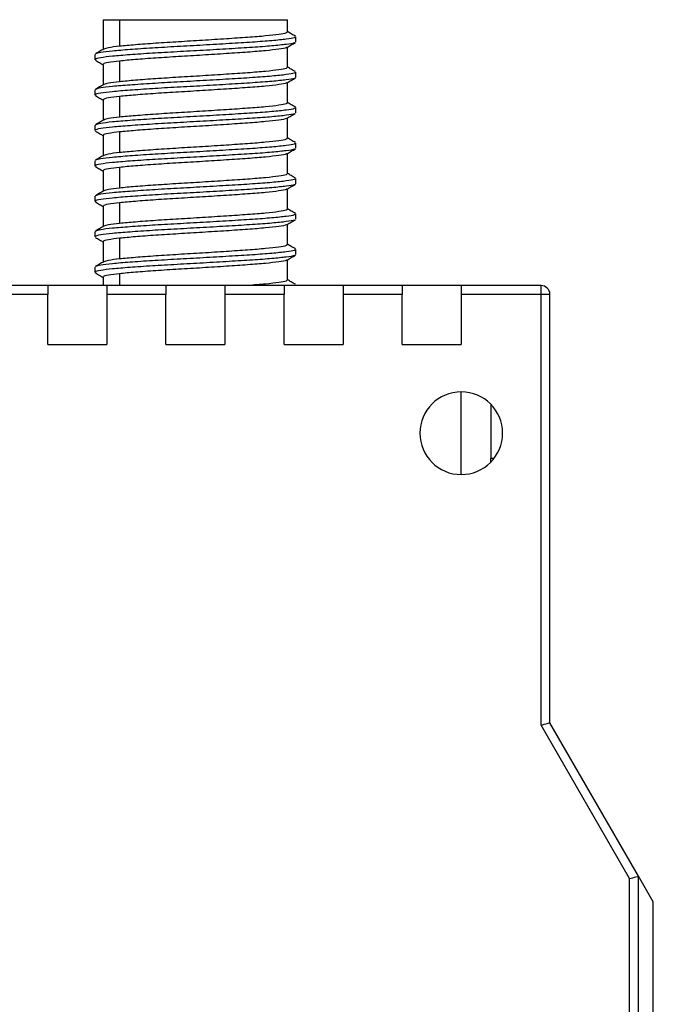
# Model space of a CAD drawing. Header units: millimetres. Extents: x -5320 to 345, y 512 to 4229.
# Tile 5 of 256: x -5246 to -5225, y 4069 to 4103. Entities that reach past the tile are written whole.
import ezdxf

# ---------------------------------------------------------------- set-up
doc = ezdxf.new("R2010")
doc.units = ezdxf.units.MM
doc.header["$LTSCALE"] = 5

msp = doc.modelspace()

# ---------------------------------------------------------------- linework, layer by layer
at = {"color": 7, "linetype": 'Continuous', "lineweight": 25}
for p, q in [((-5243.658, 4102.816), (-5243.658, 4101.811)), ((-5243.658, 4102.816), (-5243.108, 4102.816)), ((-5243.108, 4102.816), (-5243.108, 4101.916)), ((-5243.108, 4102.816), (-5237.418, 4102.816)), ((-5237.418, 4102.401), (-5237.418, 4102.816)), ((-5237.137, 4102.062), (-5237.137, 4102.238)), ((-5237.418, 4101.201), (-5237.418, 4101.89)), ((-5243.938, 4101.638), (-5243.938, 4101.462)), ((-5243.928, 4101.653), (-5243.914, 4101.638)), ((-5243.658, 4101.301), (-5243.658, 4100.611)), ((-5243.108, 4101.416), (-5243.108, 4100.716)), ((-5237.137, 4100.862), (-5237.137, 4101.038)), ((-5237.418, 4100.001), (-5237.418, 4100.69)), ((-5243.938, 4100.438), (-5243.938, 4100.262)), ((-5243.928, 4100.453), (-5243.914, 4100.438)), ((-5243.108, 4100.216), (-5243.108, 4099.516)), ((-5243.658, 4100.101), (-5243.658, 4099.411)), ((-5237.137, 4099.662), (-5237.137, 4099.838)), ((-5237.418, 4098.801), (-5237.418, 4099.49)), ((-5243.938, 4099.238), (-5243.938, 4099.062)), ((-5243.928, 4099.253), (-5243.914, 4099.238)), ((-5243.658, 4098.901), (-5243.658, 4098.211)), ((-5243.108, 4099.016), (-5243.108, 4098.316)), ((-5237.137, 4098.462), (-5237.137, 4098.638)), ((-5237.418, 4097.601), (-5237.418, 4098.29)), ((-5243.938, 4098.038), (-5243.938, 4097.862)), ((-5243.928, 4098.053), (-5243.914, 4098.038)), ((-5243.108, 4097.816), (-5243.108, 4097.116)), ((-5243.658, 4097.701), (-5243.658, 4097.011)), ((-5237.137, 4097.262), (-5237.137, 4097.438)), ((-5243.938, 4096.838), (-5243.938, 4096.662)), ((-5243.928, 4096.853), (-5243.914, 4096.838)), ((-5237.418, 4096.401), (-5237.418, 4097.09)), ((-5243.658, 4096.501), (-5243.658, 4095.811)), ((-5243.108, 4096.616), (-5243.108, 4095.916)), ((-5237.137, 4096.062), (-5237.137, 4096.238)), ((-5237.418, 4095.201), (-5237.418, 4095.89)), ((-5243.938, 4095.638), (-5243.938, 4095.462)), ((-5243.928, 4095.653), (-5243.914, 4095.638)), ((-5243.658, 4095.301), (-5243.658, 4094.611)), ((-5243.108, 4095.416), (-5243.108, 4094.716)), ((-5237.137, 4094.862), (-5237.137, 4095.038)), ((-5237.418, 4094.001), (-5237.418, 4094.69)), ((-5243.938, 4094.438), (-5243.938, 4094.262)), ((-5243.928, 4094.453), (-5243.914, 4094.438)), ((-5245.538, 4093.816), (-5247.538, 4093.816)), ((-5245.538, 4093.816), (-5245.538, 4093.516)), ((-5243.538, 4093.816), (-5245.538, 4093.816)), ((-5243.658, 4094.101), (-5243.658, 4093.816)), ((-5243.538, 4093.816), (-5243.538, 4093.516)), ((-5241.538, 4093.816), (-5243.538, 4093.816)), ((-5241.538, 4093.816), (-5241.538, 4093.516)), ((-5239.538, 4093.816), (-5241.538, 4093.816)), ((-5239.538, 4093.816), (-5239.538, 4093.516)), ((-5237.538, 4093.816), (-5239.538, 4093.816)), ((-5237.538, 4093.816), (-5237.538, 4093.516)), ((-5235.538, 4093.816), (-5237.538, 4093.816)), ((-5237.137, 4093.816), (-5237.137, 4093.838)), ((-5233.538, 4093.816), (-5235.538, 4093.816)), ((-5235.538, 4093.816), (-5235.538, 4093.516)), ((-5233.538, 4093.816), (-5233.538, 4093.516)), ((-5231.538, 4093.816), (-5233.538, 4093.816)), ((-5231.538, 4093.816), (-5231.538, 4093.516)), ((-5228.838, 4093.816), (-5231.538, 4093.816)), ((-5228.838, 4093.516), (-5228.838, 4093.816)), ((-5245.538, 4093.516), (-5247.538, 4093.516)), ((-5245.538, 4091.816), (-5245.538, 4093.516)), ((-5241.538, 4093.516), (-5243.538, 4093.516)), ((-5243.538, 4093.516), (-5243.538, 4091.816)), ((-5241.538, 4091.816), (-5241.538, 4093.516)), ((-5237.538, 4093.516), (-5239.538, 4093.516)), ((-5239.538, 4093.516), (-5239.538, 4091.816)), ((-5237.538, 4091.816), (-5237.538, 4093.516)), ((-5233.538, 4093.516), (-5235.538, 4093.516)), ((-5235.538, 4093.516), (-5235.538, 4091.816)), ((-5233.538, 4091.816), (-5233.538, 4093.516)), ((-5228.838, 4093.516), (-5231.538, 4093.516)), ((-5231.538, 4093.516), (-5231.538, 4091.816)), ((-5228.838, 4078.932), (-5228.838, 4093.516)), ((-5228.538, 4093.516), (-5228.838, 4093.516)), ((-5228.538, 4079.012), (-5228.538, 4093.516)), ((-5245.538, 4091.816), (-5243.538, 4091.816)), ((-5241.538, 4091.816), (-5239.538, 4091.816)), ((-5237.538, 4091.816), (-5235.538, 4091.816)), ((-5233.538, 4091.816), (-5231.538, 4091.816)), ((-5230.538, 4089.796), (-5230.538, 4087.966)), ((-5230.538, 4087.966), (-5230.425, 4087.966)), ((-5230.538, 4087.836), (-5230.538, 4087.966)), ((-5225.838, 4073.736), (-5228.838, 4078.932)), ((-5225.538, 4073.816), (-5228.538, 4079.012)), ((-5225.038, 4072.95), (-5225.538, 4073.816)), ((-5225.538, 4062.466), (-5225.538, 4073.816)), ((-5225.838, 4062.466), (-5225.838, 4073.736)), ((-5225.038, 4062.766), (-5225.038, 4072.95))]:
    msp.add_line(p, q, dxfattribs=at)
at = {"color": 8, "linetype": 'Continuous', "lineweight": 25}
for p, q in [((-5243.108, 4094.216), (-5243.108, 4093.816)), ((-5231.538, 4087.416), (-5231.538, 4090.216))]:
    msp.add_line(p, q, dxfattribs=at)
at = {"color": 7, "linetype": 'Continuous', "lineweight": 25}
for centre, radius, start, end in [((-5228.838, 4093.516), 0.3, 0, 90), ((-5231.538, 4088.816), 1.4, 0, 180), ((-5231.538, 4088.816), 1.4, 180, 0)]:
    msp.add_arc(centre, radius, start, end, dxfattribs=at)
for points, knots in [([(-5237.162, 4102.238), (-5237.163, 4102.227), (-5237.167, 4102.199), (-5237.438, 4102.156), (-5237.92, 4102.103), (-5238.589, 4102.054), (-5239.388, 4102.005), (-5240.266, 4101.953), (-5241.163, 4101.904), (-5242.017, 4101.855), (-5242.771, 4101.803), (-5243.368, 4101.754), (-5243.782, 4101.706), (-5243.872, 4101.673), (-5243.915, 4101.657)], [0, 0, 0, 0, 0.059349, 0.144858, 0.231861, 0.31737, 0.402879, 0.489882, 0.575391, 0.660901, 0.747904, 0.833413, 0.918922, 1, 1, 1, 1]), ([(-5237.44, 4102.401), (-5237.441, 4102.389), (-5237.444, 4102.361), (-5237.693, 4102.317), (-5238.136, 4102.265), (-5238.75, 4102.216), (-5239.483, 4102.167), (-5240.288, 4102.115), (-5241.112, 4102.066), (-5241.893, 4102.017), (-5242.594, 4101.965), (-5242.938, 4101.932), (-5243.108, 4101.916)], [0, 0, 0, 0, 0.072015, 0.174527, 0.278832, 0.381343, 0.483855, 0.58816, 0.690672, 0.793183, 0.897488, 1, 1, 1, 1]), ([(-5237.153, 4102.257), (-5237.2, 4102.284), (-5237.288, 4102.335), (-5237.376, 4102.387), (-5237.418, 4102.411)], [0, 0, 0, 0, 0.532093, 1, 1, 1, 1]), ([(-5237.178, 4102.045), (-5237.18, 4102.039), (-5237.19, 4102.017), (-5237.442, 4101.979), (-5237.918, 4101.927), (-5238.589, 4101.878), (-5239.388, 4101.829), (-5240.266, 4101.777), (-5241.163, 4101.728), (-5242.017, 4101.679), (-5242.77, 4101.627), (-5243.374, 4101.578), (-5243.769, 4101.529), (-5243.952, 4101.489), (-5243.921, 4101.467), (-5243.914, 4101.462)], [0, 0, 0, 0, 0.029248, 0.114594, 0.201431, 0.286778, 0.372124, 0.458962, 0.544308, 0.629654, 0.716492, 0.801838, 0.887185, 0.974022, 1, 1, 1, 1]), ([(-5243.641, 4101.821), (-5243.688, 4101.793), (-5243.782, 4101.739), (-5243.876, 4101.684), (-5243.923, 4101.657)], [0, 0, 0, 0, 0.499913, 1, 1, 1, 1]), ([(-5243.108, 4101.916), (-5243.248, 4101.9), (-5243.518, 4101.869), (-5243.595, 4101.836), (-5243.632, 4101.82)], [0, 0, 0, 0, 0.520497, 1, 1, 1, 1]), ([(-5237.456, 4101.882), (-5237.459, 4101.877), (-5237.468, 4101.855), (-5237.698, 4101.817), (-5238.134, 4101.765), (-5238.75, 4101.716), (-5239.483, 4101.667), (-5240.288, 4101.615), (-5241.112, 4101.566), (-5241.893, 4101.517), (-5242.594, 4101.465), (-5242.938, 4101.432), (-5243.108, 4101.416)], [0, 0, 0, 0, 0.033605, 0.14036, 0.248982, 0.355737, 0.462491, 0.571114, 0.677868, 0.784623, 0.893245, 1, 1, 1, 1]), ([(-5237.434, 4101.881), (-5237.387, 4101.909), (-5237.293, 4101.963), (-5237.199, 4102.017), (-5237.152, 4102.045)], [0, 0, 0, 0, 0.499927, 1, 1, 1, 1]), ([(-5243.924, 4101.445), (-5243.877, 4101.417), (-5243.788, 4101.366), (-5243.699, 4101.315), (-5243.658, 4101.29)], [0, 0, 0, 0, 0.530016, 1, 1, 1, 1]), ([(-5243.108, 4101.416), (-5243.242, 4101.4), (-5243.511, 4101.367), (-5243.669, 4101.327), (-5243.642, 4101.306), (-5243.636, 4101.301)], [0, 0, 0, 0, 0.431968, 0.871491, 1, 1, 1, 1]), ([(-5237.44, 4101.201), (-5237.441, 4101.189), (-5237.444, 4101.161), (-5237.693, 4101.117), (-5238.136, 4101.065), (-5238.75, 4101.016), (-5239.483, 4100.967), (-5240.288, 4100.915), (-5241.112, 4100.866), (-5241.893, 4100.817), (-5242.594, 4100.765), (-5242.938, 4100.732), (-5243.108, 4100.716)], [0, 0, 0, 0, 0.072015, 0.174527, 0.278832, 0.381343, 0.483855, 0.58816, 0.690672, 0.793183, 0.897488, 1, 1, 1, 1]), ([(-5237.153, 4101.057), (-5237.2, 4101.084), (-5237.288, 4101.135), (-5237.376, 4101.187), (-5237.418, 4101.211)], [0, 0, 0, 0, 0.5320931, 1, 1, 1, 1]), ([(-5237.178, 4100.845), (-5237.18, 4100.839), (-5237.19, 4100.817), (-5237.442, 4100.779), (-5237.918, 4100.727), (-5238.589, 4100.678), (-5239.388, 4100.629), (-5240.266, 4100.577), (-5241.163, 4100.528), (-5242.017, 4100.479), (-5242.77, 4100.427), (-5243.374, 4100.378), (-5243.769, 4100.329), (-5243.952, 4100.289), (-5243.921, 4100.267), (-5243.914, 4100.262)], [0, 0, 0, 0, 0.029248, 0.114594, 0.201431, 0.286778, 0.372124, 0.458962, 0.544308, 0.629654, 0.716492, 0.801838, 0.887185, 0.974022, 1, 1, 1, 1]), ([(-5237.162, 4101.038), (-5237.163, 4101.027), (-5237.167, 4100.999), (-5237.438, 4100.956), (-5237.92, 4100.903), (-5238.589, 4100.854), (-5239.388, 4100.805), (-5240.266, 4100.753), (-5241.163, 4100.704), (-5242.017, 4100.655), (-5242.771, 4100.603), (-5243.368, 4100.554), (-5243.782, 4100.506), (-5243.872, 4100.473), (-5243.915, 4100.457)], [0, 0, 0, 0, 0.059349, 0.144858, 0.231861, 0.31737, 0.402879, 0.489882, 0.575391, 0.660901, 0.747904, 0.833413, 0.918922, 1, 1, 1, 1]), ([(-5237.434, 4100.681), (-5237.387, 4100.709), (-5237.293, 4100.763), (-5237.199, 4100.817), (-5237.152, 4100.845)], [0, 0, 0, 0, 0.4999268, 1, 1, 1, 1]), ([(-5243.641, 4100.621), (-5243.688, 4100.593), (-5243.782, 4100.539), (-5243.876, 4100.484), (-5243.923, 4100.457)], [0, 0, 0, 0, 0.499913, 1, 1, 1, 1]), ([(-5243.108, 4100.716), (-5243.248, 4100.7), (-5243.518, 4100.669), (-5243.595, 4100.636), (-5243.632, 4100.62)], [0, 0, 0, 0, 0.520497, 1, 1, 1, 1]), ([(-5237.456, 4100.682), (-5237.459, 4100.677), (-5237.468, 4100.655), (-5237.698, 4100.617), (-5238.134, 4100.565), (-5238.75, 4100.516), (-5239.483, 4100.467), (-5240.288, 4100.415), (-5241.112, 4100.366), (-5241.893, 4100.317), (-5242.594, 4100.265), (-5242.938, 4100.232), (-5243.108, 4100.216)], [0, 0, 0, 0, 0.033605, 0.1403597, 0.2489819, 0.3557366, 0.4624914, 0.5711136, 0.6778683, 0.7846231, 0.8932452, 1, 1, 1, 1]), ([(-5243.924, 4100.245), (-5243.877, 4100.217), (-5243.788, 4100.166), (-5243.699, 4100.115), (-5243.658, 4100.09)], [0, 0, 0, 0, 0.530016, 1, 1, 1, 1]), ([(-5243.108, 4100.216), (-5243.242, 4100.2), (-5243.511, 4100.167), (-5243.669, 4100.127), (-5243.642, 4100.106), (-5243.636, 4100.101)], [0, 0, 0, 0, 0.431968, 0.871491, 1, 1, 1, 1]), ([(-5237.162, 4099.838), (-5237.163, 4099.827), (-5237.167, 4099.799), (-5237.438, 4099.756), (-5237.92, 4099.703), (-5238.589, 4099.654), (-5239.388, 4099.605), (-5240.266, 4099.553), (-5241.163, 4099.504), (-5242.017, 4099.455), (-5242.771, 4099.403), (-5243.368, 4099.354), (-5243.782, 4099.306), (-5243.872, 4099.273), (-5243.915, 4099.257)], [0, 0, 0, 0, 0.059349, 0.144858, 0.231861, 0.31737, 0.402879, 0.489882, 0.575391, 0.660901, 0.747904, 0.833413, 0.918922, 1, 1, 1, 1]), ([(-5237.44, 4100.001), (-5237.441, 4099.989), (-5237.444, 4099.961), (-5237.693, 4099.917), (-5238.136, 4099.865), (-5238.75, 4099.816), (-5239.483, 4099.767), (-5240.288, 4099.715), (-5241.112, 4099.666), (-5241.893, 4099.617), (-5242.594, 4099.565), (-5242.938, 4099.532), (-5243.108, 4099.516)], [0, 0, 0, 0, 0.072015, 0.174527, 0.278832, 0.381343, 0.483855, 0.58816, 0.690672, 0.793183, 0.897488, 1, 1, 1, 1]), ([(-5237.153, 4099.857), (-5237.2, 4099.884), (-5237.288, 4099.935), (-5237.376, 4099.987), (-5237.418, 4100.011)], [0, 0, 0, 0, 0.532093, 1, 1, 1, 1]), ([(-5237.178, 4099.645), (-5237.18, 4099.639), (-5237.19, 4099.617), (-5237.442, 4099.579), (-5237.918, 4099.527), (-5238.589, 4099.478), (-5239.388, 4099.429), (-5240.266, 4099.377), (-5241.163, 4099.328), (-5242.017, 4099.279), (-5242.77, 4099.227), (-5243.374, 4099.178), (-5243.769, 4099.129), (-5243.952, 4099.089), (-5243.921, 4099.067), (-5243.914, 4099.062)], [0, 0, 0, 0, 0.029248, 0.114594, 0.201431, 0.286778, 0.372124, 0.458962, 0.544308, 0.629654, 0.716492, 0.801838, 0.887185, 0.974022, 1, 1, 1, 1]), ([(-5243.108, 4099.516), (-5243.248, 4099.5), (-5243.518, 4099.469), (-5243.595, 4099.436), (-5243.632, 4099.42)], [0, 0, 0, 0, 0.520497, 1, 1, 1, 1]), ([(-5237.456, 4099.482), (-5237.459, 4099.477), (-5237.468, 4099.455), (-5237.698, 4099.417), (-5238.134, 4099.365), (-5238.75, 4099.316), (-5239.483, 4099.267), (-5240.288, 4099.215), (-5241.112, 4099.166), (-5241.893, 4099.117), (-5242.594, 4099.065), (-5242.938, 4099.032), (-5243.108, 4099.016)], [0, 0, 0, 0, 0.033605, 0.14036, 0.248982, 0.355737, 0.462491, 0.571114, 0.677868, 0.784623, 0.893245, 1, 1, 1, 1]), ([(-5237.434, 4099.481), (-5237.387, 4099.509), (-5237.293, 4099.563), (-5237.199, 4099.617), (-5237.152, 4099.645)], [0, 0, 0, 0, 0.499927, 1, 1, 1, 1]), ([(-5243.641, 4099.421), (-5243.688, 4099.393), (-5243.782, 4099.339), (-5243.876, 4099.284), (-5243.923, 4099.257)], [0, 0, 0, 0, 0.499913, 1, 1, 1, 1]), ([(-5243.924, 4099.045), (-5243.877, 4099.017), (-5243.788, 4098.966), (-5243.699, 4098.915), (-5243.658, 4098.89)], [0, 0, 0, 0, 0.530016, 1, 1, 1, 1]), ([(-5243.108, 4099.016), (-5243.242, 4099), (-5243.511, 4098.967), (-5243.669, 4098.927), (-5243.642, 4098.906), (-5243.636, 4098.901)], [0, 0, 0, 0, 0.431968, 0.871491, 1, 1, 1, 1]), ([(-5237.44, 4098.801), (-5237.441, 4098.789), (-5237.444, 4098.761), (-5237.693, 4098.717), (-5238.136, 4098.665), (-5238.75, 4098.616), (-5239.483, 4098.567), (-5240.288, 4098.515), (-5241.112, 4098.466), (-5241.893, 4098.417), (-5242.594, 4098.365), (-5242.938, 4098.332), (-5243.108, 4098.316)], [0, 0, 0, 0, 0.072015, 0.174527, 0.278832, 0.381343, 0.483855, 0.58816, 0.690672, 0.793183, 0.897488, 1, 1, 1, 1]), ([(-5237.153, 4098.657), (-5237.2, 4098.684), (-5237.288, 4098.735), (-5237.376, 4098.787), (-5237.418, 4098.811)], [0, 0, 0, 0, 0.532093, 1, 1, 1, 1]), ([(-5237.162, 4098.638), (-5237.163, 4098.627), (-5237.167, 4098.599), (-5237.438, 4098.556), (-5237.92, 4098.503), (-5238.589, 4098.454), (-5239.388, 4098.405), (-5240.266, 4098.353), (-5241.163, 4098.304), (-5242.017, 4098.255), (-5242.771, 4098.203), (-5243.368, 4098.154), (-5243.782, 4098.106), (-5243.872, 4098.073), (-5243.915, 4098.057)], [0, 0, 0, 0, 0.059349, 0.144858, 0.231861, 0.31737, 0.402879, 0.489882, 0.575391, 0.660901, 0.747904, 0.833413, 0.918922, 1, 1, 1, 1]), ([(-5237.178, 4098.445), (-5237.18, 4098.439), (-5237.19, 4098.417), (-5237.442, 4098.379), (-5237.918, 4098.327), (-5238.589, 4098.278), (-5239.388, 4098.229), (-5240.266, 4098.177), (-5241.163, 4098.128), (-5242.017, 4098.079), (-5242.77, 4098.027), (-5243.374, 4097.978), (-5243.769, 4097.929), (-5243.952, 4097.889), (-5243.921, 4097.867), (-5243.914, 4097.862)], [0, 0, 0, 0, 0.029248, 0.114594, 0.201431, 0.286778, 0.372124, 0.458962, 0.544308, 0.629654, 0.716492, 0.801838, 0.887185, 0.974022, 1, 1, 1, 1]), ([(-5243.641, 4098.221), (-5243.688, 4098.193), (-5243.782, 4098.139), (-5243.876, 4098.084), (-5243.923, 4098.057)], [0, 0, 0, 0, 0.499913, 1, 1, 1, 1]), ([(-5243.108, 4098.316), (-5243.248, 4098.3), (-5243.518, 4098.269), (-5243.595, 4098.236), (-5243.632, 4098.22)], [0, 0, 0, 0, 0.520497, 1, 1, 1, 1]), ([(-5237.456, 4098.282), (-5237.459, 4098.277), (-5237.468, 4098.255), (-5237.698, 4098.217), (-5238.134, 4098.165), (-5238.75, 4098.116), (-5239.483, 4098.067), (-5240.288, 4098.015), (-5241.112, 4097.966), (-5241.893, 4097.917), (-5242.594, 4097.865), (-5242.938, 4097.832), (-5243.108, 4097.816)], [0, 0, 0, 0, 0.033605, 0.14036, 0.248982, 0.355737, 0.462491, 0.571114, 0.677868, 0.784623, 0.893245, 1, 1, 1, 1]), ([(-5237.434, 4098.281), (-5237.387, 4098.309), (-5237.293, 4098.363), (-5237.199, 4098.417), (-5237.152, 4098.445)], [0, 0, 0, 0, 0.499927, 1, 1, 1, 1]), ([(-5243.924, 4097.845), (-5243.877, 4097.817), (-5243.788, 4097.766), (-5243.699, 4097.715), (-5243.658, 4097.69)], [0, 0, 0, 0, 0.5300158, 1, 1, 1, 1]), ([(-5243.108, 4097.816), (-5243.242, 4097.8), (-5243.511, 4097.767), (-5243.669, 4097.727), (-5243.642, 4097.706), (-5243.636, 4097.701)], [0, 0, 0, 0, 0.431968, 0.871491, 1, 1, 1, 1]), ([(-5237.44, 4097.601), (-5237.441, 4097.589), (-5237.444, 4097.561), (-5237.693, 4097.517), (-5238.136, 4097.465), (-5238.75, 4097.416), (-5239.483, 4097.367), (-5240.288, 4097.315), (-5241.112, 4097.266), (-5241.893, 4097.217), (-5242.594, 4097.165), (-5242.938, 4097.132), (-5243.108, 4097.116)], [0, 0, 0, 0, 0.072015, 0.174527, 0.278832, 0.381343, 0.483855, 0.58816, 0.690672, 0.793183, 0.897488, 1, 1, 1, 1]), ([(-5237.153, 4097.457), (-5237.2, 4097.484), (-5237.288, 4097.535), (-5237.376, 4097.587), (-5237.418, 4097.611)], [0, 0, 0, 0, 0.532093, 1, 1, 1, 1]), ([(-5237.178, 4097.245), (-5237.18, 4097.239), (-5237.19, 4097.217), (-5237.442, 4097.179), (-5237.918, 4097.127), (-5238.589, 4097.078), (-5239.388, 4097.029), (-5240.266, 4096.977), (-5241.163, 4096.928), (-5242.017, 4096.879), (-5242.77, 4096.827), (-5243.374, 4096.778), (-5243.769, 4096.729), (-5243.952, 4096.689), (-5243.921, 4096.667), (-5243.914, 4096.662)], [0, 0, 0, 0, 0.029248, 0.114594, 0.201431, 0.286778, 0.372124, 0.458962, 0.544308, 0.629654, 0.716492, 0.801838, 0.887185, 0.974022, 1, 1, 1, 1]), ([(-5237.162, 4097.438), (-5237.163, 4097.427), (-5237.167, 4097.399), (-5237.438, 4097.356), (-5237.92, 4097.303), (-5238.589, 4097.254), (-5239.388, 4097.205), (-5240.266, 4097.153), (-5241.163, 4097.104), (-5242.017, 4097.055), (-5242.771, 4097.003), (-5243.368, 4096.954), (-5243.782, 4096.906), (-5243.872, 4096.873), (-5243.915, 4096.857)], [0, 0, 0, 0, 0.059349, 0.144858, 0.231861, 0.31737, 0.402879, 0.489882, 0.575391, 0.660901, 0.747904, 0.833413, 0.918922, 1, 1, 1, 1]), ([(-5237.434, 4097.081), (-5237.387, 4097.109), (-5237.293, 4097.163), (-5237.199, 4097.217), (-5237.152, 4097.245)], [0, 0, 0, 0, 0.499927, 1, 1, 1, 1]), ([(-5243.641, 4097.021), (-5243.688, 4096.993), (-5243.782, 4096.939), (-5243.876, 4096.884), (-5243.923, 4096.857)], [0, 0, 0, 0, 0.499913, 1, 1, 1, 1]), ([(-5243.108, 4097.116), (-5243.248, 4097.1), (-5243.518, 4097.069), (-5243.595, 4097.036), (-5243.632, 4097.02)], [0, 0, 0, 0, 0.520497, 1, 1, 1, 1]), ([(-5237.456, 4097.082), (-5237.459, 4097.077), (-5237.468, 4097.055), (-5237.698, 4097.017), (-5238.134, 4096.965), (-5238.75, 4096.916), (-5239.483, 4096.867), (-5240.288, 4096.815), (-5241.112, 4096.766), (-5241.893, 4096.717), (-5242.594, 4096.665), (-5242.938, 4096.632), (-5243.108, 4096.616)], [0, 0, 0, 0, 0.033605, 0.14036, 0.248982, 0.355737, 0.462491, 0.571114, 0.677868, 0.784623, 0.893245, 1, 1, 1, 1]), ([(-5243.924, 4096.645), (-5243.877, 4096.617), (-5243.788, 4096.566), (-5243.699, 4096.515), (-5243.658, 4096.49)], [0, 0, 0, 0, 0.530016, 1, 1, 1, 1]), ([(-5243.108, 4096.616), (-5243.242, 4096.6), (-5243.511, 4096.567), (-5243.669, 4096.527), (-5243.642, 4096.506), (-5243.636, 4096.501)], [0, 0, 0, 0, 0.431968, 0.871491, 1, 1, 1, 1]), ([(-5237.162, 4096.238), (-5237.163, 4096.227), (-5237.167, 4096.199), (-5237.438, 4096.156), (-5237.92, 4096.103), (-5238.589, 4096.054), (-5239.388, 4096.005), (-5240.266, 4095.953), (-5241.163, 4095.904), (-5242.017, 4095.855), (-5242.771, 4095.803), (-5243.368, 4095.754), (-5243.782, 4095.706), (-5243.872, 4095.673), (-5243.915, 4095.657)], [0, 0, 0, 0, 0.059349, 0.144858, 0.231861, 0.31737, 0.402879, 0.489882, 0.575391, 0.660901, 0.747904, 0.833413, 0.918922, 1, 1, 1, 1]), ([(-5237.44, 4096.401), (-5237.441, 4096.389), (-5237.444, 4096.361), (-5237.693, 4096.317), (-5238.136, 4096.265), (-5238.75, 4096.216), (-5239.483, 4096.167), (-5240.288, 4096.115), (-5241.112, 4096.066), (-5241.893, 4096.017), (-5242.594, 4095.965), (-5242.938, 4095.932), (-5243.108, 4095.916)], [0, 0, 0, 0, 0.072015, 0.174527, 0.278832, 0.381343, 0.483855, 0.58816, 0.690672, 0.793183, 0.897488, 1, 1, 1, 1]), ([(-5237.153, 4096.257), (-5237.2, 4096.284), (-5237.288, 4096.335), (-5237.376, 4096.387), (-5237.418, 4096.411)], [0, 0, 0, 0, 0.5320931, 1, 1, 1, 1]), ([(-5237.178, 4096.045), (-5237.18, 4096.039), (-5237.19, 4096.017), (-5237.442, 4095.979), (-5237.918, 4095.927), (-5238.589, 4095.878), (-5239.388, 4095.829), (-5240.266, 4095.777), (-5241.163, 4095.728), (-5242.017, 4095.679), (-5242.77, 4095.627), (-5243.374, 4095.578), (-5243.769, 4095.529), (-5243.952, 4095.489), (-5243.921, 4095.467), (-5243.914, 4095.462)], [0, 0, 0, 0, 0.0292476, 0.114594, 0.2014315, 0.2867778, 0.3721242, 0.4589617, 0.544308, 0.6296544, 0.7164919, 0.8018382, 0.8871846, 0.9740221, 1, 1, 1, 1]), ([(-5243.641, 4095.821), (-5243.688, 4095.793), (-5243.782, 4095.739), (-5243.876, 4095.684), (-5243.923, 4095.657)], [0, 0, 0, 0, 0.499913, 1, 1, 1, 1]), ([(-5243.108, 4095.916), (-5243.248, 4095.9), (-5243.518, 4095.869), (-5243.595, 4095.836), (-5243.632, 4095.82)], [0, 0, 0, 0, 0.520497, 1, 1, 1, 1]), ([(-5237.456, 4095.882), (-5237.459, 4095.877), (-5237.468, 4095.855), (-5237.698, 4095.817), (-5238.134, 4095.765), (-5238.75, 4095.716), (-5239.483, 4095.667), (-5240.288, 4095.615), (-5241.112, 4095.566), (-5241.893, 4095.517), (-5242.594, 4095.465), (-5242.938, 4095.432), (-5243.108, 4095.416)], [0, 0, 0, 0, 0.033605, 0.14036, 0.248982, 0.355737, 0.462491, 0.571114, 0.677868, 0.784623, 0.893245, 1, 1, 1, 1]), ([(-5237.434, 4095.881), (-5237.387, 4095.909), (-5237.293, 4095.963), (-5237.199, 4096.017), (-5237.152, 4096.045)], [0, 0, 0, 0, 0.499927, 1, 1, 1, 1]), ([(-5243.924, 4095.445), (-5243.877, 4095.417), (-5243.788, 4095.366), (-5243.699, 4095.315), (-5243.658, 4095.29)], [0, 0, 0, 0, 0.530016, 1, 1, 1, 1]), ([(-5243.108, 4095.416), (-5243.242, 4095.4), (-5243.511, 4095.367), (-5243.669, 4095.327), (-5243.642, 4095.306), (-5243.636, 4095.301)], [0, 0, 0, 0, 0.431968, 0.871491, 1, 1, 1, 1]), ([(-5237.44, 4095.201), (-5237.441, 4095.189), (-5237.444, 4095.161), (-5237.693, 4095.117), (-5238.136, 4095.065), (-5238.75, 4095.016), (-5239.483, 4094.967), (-5240.288, 4094.915), (-5241.112, 4094.866), (-5241.893, 4094.817), (-5242.594, 4094.765), (-5242.938, 4094.732), (-5243.108, 4094.716)], [0, 0, 0, 0, 0.072015, 0.174527, 0.278832, 0.381343, 0.483855, 0.58816, 0.690672, 0.793183, 0.897488, 1, 1, 1, 1]), ([(-5237.153, 4095.057), (-5237.2, 4095.084), (-5237.288, 4095.135), (-5237.376, 4095.187), (-5237.418, 4095.211)], [0, 0, 0, 0, 0.532093, 1, 1, 1, 1]), ([(-5237.178, 4094.845), (-5237.18, 4094.839), (-5237.19, 4094.817), (-5237.442, 4094.779), (-5237.918, 4094.727), (-5238.589, 4094.678), (-5239.388, 4094.629), (-5240.266, 4094.577), (-5241.163, 4094.528), (-5242.017, 4094.479), (-5242.77, 4094.427), (-5243.374, 4094.378), (-5243.769, 4094.329), (-5243.952, 4094.289), (-5243.921, 4094.267), (-5243.914, 4094.262)], [0, 0, 0, 0, 0.029248, 0.114594, 0.201431, 0.286778, 0.372124, 0.458962, 0.544308, 0.629654, 0.716492, 0.801838, 0.887185, 0.974022, 1, 1, 1, 1]), ([(-5237.162, 4095.038), (-5237.163, 4095.027), (-5237.167, 4094.999), (-5237.438, 4094.956), (-5237.92, 4094.903), (-5238.589, 4094.854), (-5239.388, 4094.805), (-5240.266, 4094.753), (-5241.163, 4094.704), (-5242.017, 4094.655), (-5242.771, 4094.603), (-5243.368, 4094.554), (-5243.782, 4094.506), (-5243.872, 4094.473), (-5243.915, 4094.457)], [0, 0, 0, 0, 0.059349, 0.144858, 0.231861, 0.31737, 0.402879, 0.489882, 0.575391, 0.660901, 0.747904, 0.833413, 0.918922, 1, 1, 1, 1]), ([(-5237.434, 4094.681), (-5237.387, 4094.709), (-5237.293, 4094.763), (-5237.199, 4094.817), (-5237.152, 4094.845)], [0, 0, 0, 0, 0.499927, 1, 1, 1, 1]), ([(-5243.641, 4094.621), (-5243.688, 4094.593), (-5243.782, 4094.539), (-5243.876, 4094.484), (-5243.923, 4094.457)], [0, 0, 0, 0, 0.499913, 1, 1, 1, 1]), ([(-5243.108, 4094.716), (-5243.248, 4094.7), (-5243.518, 4094.669), (-5243.595, 4094.636), (-5243.632, 4094.62)], [0, 0, 0, 0, 0.520497, 1, 1, 1, 1]), ([(-5237.456, 4094.682), (-5237.459, 4094.677), (-5237.468, 4094.655), (-5237.698, 4094.617), (-5238.134, 4094.565), (-5238.75, 4094.516), (-5239.483, 4094.467), (-5240.288, 4094.415), (-5241.112, 4094.366), (-5241.893, 4094.317), (-5242.594, 4094.265), (-5242.938, 4094.232), (-5243.108, 4094.216)], [0, 0, 0, 0, 0.033605, 0.14036, 0.248982, 0.355737, 0.462491, 0.571114, 0.677868, 0.784623, 0.893245, 1, 1, 1, 1]), ([(-5243.924, 4094.245), (-5243.877, 4094.217), (-5243.788, 4094.166), (-5243.699, 4094.115), (-5243.658, 4094.09)], [0, 0, 0, 0, 0.530016, 1, 1, 1, 1]), ([(-5243.108, 4094.216), (-5243.242, 4094.2), (-5243.511, 4094.167), (-5243.669, 4094.127), (-5243.642, 4094.106), (-5243.636, 4094.101)], [0, 0, 0, 0, 0.431968, 0.871491, 1, 1, 1, 1]), ([(-5237.44, 4094.001), (-5237.441, 4093.989), (-5237.444, 4093.961), (-5237.695, 4093.917), (-5238.13, 4093.865), (-5238.557, 4093.832), (-5238.769, 4093.816)], [0, 0, 0, 0, 0.188845, 0.457663, 0.731183, 1, 1, 1, 1]), ([(-5237.153, 4093.857), (-5237.2, 4093.884), (-5237.288, 4093.935), (-5237.376, 4093.987), (-5237.418, 4094.011)], [0, 0, 0, 0, 0.532093, 1, 1, 1, 1]), ([(-5228.838, 4078.932), (-5228.767, 4078.951), (-5228.684, 4078.973), (-5228.567, 4079.005), (-5228.538, 4079.012), (-5228.538, 4079.012)], [0, 0, 0, 0, 0.5, 0.5, 1, 1, 1, 1]), ([(-5225.838, 4073.736), (-5225.767, 4073.755), (-5225.684, 4073.777), (-5225.567, 4073.808), (-5225.538, 4073.816), (-5225.538, 4073.816)], [0, 0, 0, 0, 0.5, 0.5, 1, 1, 1, 1])]:
    msp.add_open_spline(points, degree=3, knots=knots, dxfattribs=at)

doc.saveas('drawing.dxf')
